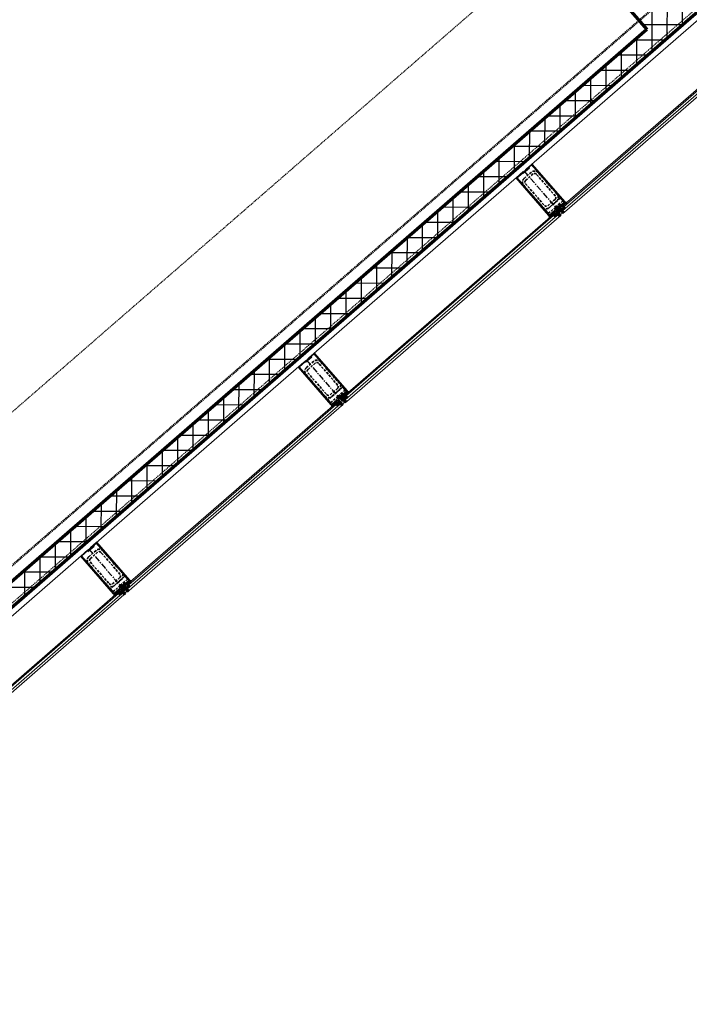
# Model space of a CAD drawing. Header units: millimetres. Extents: x 98667 to 994031, y -2704 to 533009.
# Tile 108 of 153: x 499098 to 502581, y 243832 to 248955. Entities that reach past the tile are written whole.
import ezdxf

# ---------------------------------------------------------------- set-up
doc = ezdxf.new("R2010")
doc.units = ezdxf.units.MM
for name, pattern in [('AP03000E0$0$CENTER', [50.8, 31.75, -6.35, 6.35, -6.35]), ('AP03000E0$0$HIDDEN', [9.525, 6.35, -3.175]), ('AP03000E0$0$HIDDENX2', [19.05, 12.7, -6.35])]:
    doc.linetypes.add(name, pattern=pattern)
for name, color, linetype, lineweight in [('A-WALL-FULL', 6, 'Continuous', 70), ('A-WALL-PATT', 5, 'Continuous', 15), ('AP03000E0$0$A-GLAZ-FULL-EXTR', 2, 'Continuous', 20), ('AP03000E0$0$A-GLAZ-MULL-EXTR', 3, 'Continuous', 35), ('AP03000E0$0$A-WALL-FNSH', 1, 'Continuous', 15)]:
    doc.layers.add(name, color=color, linetype=linetype, lineweight=lineweight)
doc.layers.add('A-WALL-PATT-50', color=5, linetype='Continuous')
doc.layers.add('AP03000E0$0$A-Slab Edge Guide', color=55, linetype='Continuous', lineweight=15, plot=False)

msp = doc.modelspace()

# ---------------------------------------------------------------- linework, layer by layer
at = {"color": 251, "linetype": 'AP03000E0$0$CENTER'}
for p, q in [((501721.4, 248168), (501918.2, 247941.6)), ((500589.4, 247183.9), (500786.2, 246957.5)), ((499457.3, 246199.8), (499654.1, 245973.4))]:
    msp.add_line(p, q, dxfattribs=at)
at = {"layer": 'A-WALL-FULL', "color": 251, "linetype": 'ByBlock'}
for p, q in [((497108.8, 244204.6), (508490.5, 254099.4)), ((500839, 250654.4), (502361.1, 248903.5)), ((502361.1, 248903.5), (498844, 245846.1))]:
    msp.add_line(p, q, dxfattribs=at)
at = {"layer": 'A-WALL-PATT', "color": 251, "linetype": 'Continuous'}
for p, q in [((502387.4, 248793.6), (502388.4, 249176.9)), ((502546.5, 248931.9), (502546.7, 248994.9)), ((502542.2, 248928.2), (502339.1, 248928.8)), ((502360.2, 248770), (502208, 248770.4)), ((502228.2, 248655.3), (502228.6, 248788.3)), ((502069.1, 248516.9), (502069.5, 248650)), ((502178.2, 248611.8), (502026, 248612.2)), ((501910, 248378.6), (501910.3, 248511.6)), ((501996.2, 248453.5), (501844, 248453.9)), ((501750.8, 248240.2), (501751.2, 248373.3)), ((501814.1, 248295.3), (501661.9, 248295.7)), ((501591.7, 248101.9), (501592.1, 248235)), ((501632.1, 248137), (501479.9, 248137.4)), ((501432.6, 247963.5), (501432.9, 248096.6)), ((501450.1, 247978.8), (501297.8, 247979.2)), ((501273.4, 247825.2), (501273.8, 247958.3)), ((501114.3, 247686.9), (501114.7, 247820)), ((501268, 247820.5), (501115.8, 247820.9)), ((501086, 247662.3), (500933.7, 247662.7)), ((500955.2, 247548.5), (500955.5, 247681.6)), ((500796, 247410.2), (500796.4, 247543.3)), ((500904, 247504), (500751.7, 247504.4)), ((500636.9, 247271.8), (500637.3, 247405)), ((500721.9, 247345.8), (500569.7, 247346.2)), ((500477.8, 247133.5), (500478.1, 247266.6)), ((500539.9, 247187.5), (500387.6, 247187.9)), ((500318.6, 246995.2), (500319, 247128.3)), ((500357.9, 247029.3), (500205.6, 247029.7)), ((500159.5, 246856.8), (500159.9, 246990)), ((500000.4, 246718.5), (500000.8, 246851.6)), ((500175.9, 246871), (500023.5, 246871.4)), ((499841.3, 246580.1), (499841.6, 246713.3)), ((499993.8, 246712.8), (499841.5, 246713.2)), ((499811.8, 246554.5), (499659.4, 246554.9)), ((499682.1, 246441.8), (499682.5, 246575)), ((499523, 246303.4), (499523.4, 246436.6)), ((499629.8, 246396.3), (499477.4, 246396.7)), ((499363.9, 246165.1), (499364.2, 246298.3)), ((499447.7, 246238), (499295.3, 246238.4)), ((499204.7, 246026.8), (499205.1, 246160)), ((499265.7, 246079.8), (499113.3, 246080.2))]:
    msp.add_line(p, q, dxfattribs=at)
at = {"layer": 'A-WALL-PATT-50', "color": 251, "linetype": 'Continuous'}
for p, q in [((502387.4, 248793.6), (502388.4, 249176.9)), ((502466.9, 248862.8), (502467.5, 249085.9)), ((502546.5, 248931.9), (502546.7, 248994.9)), ((502542.2, 248928.2), (502339.1, 248928.8)), ((502451.2, 248849.1), (502299.1, 248849.5)), ((502307.8, 248724.4), (502308.2, 248857.5)), ((502360.2, 248770), (502208, 248770.4)), ((502228.2, 248655.3), (502228.6, 248788.3)), ((502269.2, 248690.9), (502117, 248691.3)), ((502148.7, 248586.1), (502149, 248719.1)), ((502069.1, 248516.9), (502069.5, 248650)), ((502178.2, 248611.8), (502026, 248612.2)), ((502087.2, 248532.6), (501935, 248533)), ((501989.5, 248447.7), (501989.9, 248580.8)), ((501910, 248378.6), (501910.3, 248511.6)), ((501830.4, 248309.4), (501830.8, 248442.5)), ((501996.2, 248453.5), (501844, 248453.9)), ((501750.8, 248240.2), (501751.2, 248373.3)), ((501905.1, 248374.4), (501752.9, 248374.8)), ((501814.1, 248295.3), (501661.9, 248295.7)), ((501671.3, 248171.1), (501671.6, 248304.1)), ((501591.7, 248101.9), (501592.1, 248235)), ((501723.1, 248216.1), (501570.9, 248216.5)), ((501632.1, 248137), (501479.9, 248137.4)), ((501512.1, 248032.7), (501512.5, 248165.8)), ((501432.6, 247963.5), (501432.9, 248096.6)), ((501353, 247894.4), (501353.4, 248027.5)), ((501541.1, 248057.9), (501388.9, 248058.3)), ((501450.1, 247978.8), (501297.8, 247979.2)), ((501273.4, 247825.2), (501273.8, 247958.3)), ((501193.9, 247756), (501194.2, 247889.1)), ((501359, 247899.6), (501206.8, 247900.1)), ((501114.3, 247686.9), (501114.7, 247820)), ((501268, 247820.5), (501115.8, 247820.9)), ((501177, 247741.4), (501024.8, 247741.8)), ((501034.7, 247617.7), (501035.1, 247750.8)), ((501086, 247662.3), (500933.7, 247662.7)), ((500955.2, 247548.5), (500955.5, 247681.6)), ((500875.6, 247479.3), (500876, 247612.5)), ((500995, 247583.1), (500842.7, 247583.6)), ((500796, 247410.2), (500796.4, 247543.3)), ((500716.5, 247341), (500716.8, 247474.1)), ((500904, 247504), (500751.7, 247504.4)), ((500813, 247424.9), (500660.7, 247425.3)), ((500636.9, 247271.8), (500637.3, 247405)), ((500557.3, 247202.7), (500557.7, 247335.8)), ((500721.9, 247345.8), (500569.7, 247346.2)), ((500477.8, 247133.5), (500478.1, 247266.6)), ((500630.9, 247266.6), (500478.6, 247267.1)), ((500539.9, 247187.5), (500387.6, 247187.9)), ((500398.2, 247064.3), (500398.6, 247197.5)), ((500448.9, 247108.4), (500296.6, 247108.8)), ((500318.6, 246995.2), (500319, 247128.3)), ((500239.1, 246926), (500239.4, 247059.1)), ((500357.9, 247029.3), (500205.6, 247029.7)), ((500266.9, 246950.1), (500114.5, 246950.6)), ((500159.5, 246856.8), (500159.9, 246990)), ((500080, 246787.6), (500080.3, 246920.8)), ((500000.4, 246718.5), (500000.8, 246851.6)), ((500175.9, 246871), (500023.5, 246871.4)), ((500084.8, 246791.9), (499932.5, 246792.3)), ((499920.8, 246649.3), (499921.2, 246782.5)), ((499841.3, 246580.1), (499841.6, 246713.3)), ((499993.8, 246712.8), (499841.5, 246713.2)), ((499761.7, 246511), (499762.1, 246644.1)), ((499902.8, 246633.6), (499750.5, 246634.1)), ((499811.8, 246554.5), (499659.4, 246554.9)), ((499682.1, 246441.8), (499682.5, 246575)), ((499602.6, 246372.6), (499602.9, 246505.8)), ((499523, 246303.4), (499523.4, 246436.6)), ((499720.8, 246475.4), (499568.4, 246475.8)), ((499629.8, 246396.3), (499477.4, 246396.7)), ((499443.4, 246234.3), (499443.8, 246367.5)), ((499363.9, 246165.1), (499364.2, 246298.3)), ((499538.8, 246317.1), (499386.4, 246317.6)), ((499284.3, 246095.9), (499284.7, 246229.1)), ((499447.7, 246238), (499295.3, 246238.4)), ((499356.7, 246158.9), (499204.3, 246159.3)), ((499204.7, 246026.8), (499205.1, 246160)), ((499265.7, 246079.8), (499113.3, 246080.2)), ((499125.2, 245957.6), (499125.5, 246090.8)), ((499174.7, 246000.6), (499022.3, 246001.1))]:
    msp.add_line(p, q, dxfattribs=at)
at = {"layer": 'AP03000E0$0$A-GLAZ-FULL-EXTR', "color": 251}
for p, q in [((501734.6, 248179.4), (502840.3, 249140.6)), ((503017.4, 248936.8), (501911.8, 247975.7)), ((501915.7, 247971.1), (503021.4, 248932.3)), ((503029.2, 248923.2), (501923.6, 247962.1)), ((501931.5, 247953), (503037.1, 248914.2)), ((500602.6, 247195.4), (501708.2, 248156.5)), ((501911.8, 247975.7), (501915.7, 247971.1)), ((501924.8, 247979), (501915.7, 247971.1)), ((501915.7, 247971.1), (501923.6, 247962.1)), ((501923.6, 247962.1), (501932.6, 247970)), ((501932.6, 247970), (501924.8, 247979)), ((501931.3, 247980.7), (501926.7, 247976.8)), ((501926.7, 247976.8), (501930.7, 247972.2)), ((501937.2, 247973.9), (501929.3, 247983)), ((501930.7, 247972.2), (501935.2, 247976.2)), ((501935.2, 247976.2), (501931.3, 247980.7)), ((501885.4, 247952.7), (500779.7, 246991.6)), ((500783.6, 246987.1), (501889.3, 247948.2)), ((501897.2, 247939.1), (500791.5, 246978)), ((500799.4, 246968.9), (501905, 247930.1)), ((501883.6, 247927.3), (501875.7, 247936.4)), ((501877.7, 247934.1), (501882.2, 247938)), ((501881.6, 247929.6), (501877.7, 247934.1)), ((501880.2, 247940.3), (501889.3, 247948.2)), ((501888.1, 247931.3), (501880.2, 247940.3)), ((501886.1, 247933.5), (501881.6, 247929.6)), ((501882.2, 247938), (501886.1, 247933.5)), ((501889.3, 247948.2), (501885.4, 247952.7)), ((501897.2, 247939.1), (501888.1, 247931.3)), ((501889.3, 247948.2), (501897.2, 247939.1)), ((501905, 247930.1), (501897.2, 247939.1)), ((501923.6, 247962.1), (501931.5, 247953)), ((499470.5, 246211.3), (500576.2, 247172.4)), ((500799.2, 246996.6), (500794.7, 246992.7)), ((500805.1, 246989.8), (500797.2, 246998.9)), ((500803.1, 246992.1), (500799.2, 246996.6)), ((500753.3, 246968.6), (499647.6, 246007.5)), ((499651.6, 246003), (500757.2, 246964.1)), ((500765.1, 246955), (499659.5, 245993.9)), ((499667.3, 245984.9), (500773, 246946)), ((500751.5, 246943.2), (500743.6, 246952.3)), ((500745.6, 246950), (500750.1, 246954)), ((500749.5, 246945.5), (500745.6, 246950)), ((500748.2, 246956.2), (500757.2, 246964.1)), ((500756, 246947.2), (500748.2, 246956.2)), ((500754.1, 246949.4), (500749.5, 246945.5)), ((500750.1, 246954), (500754.1, 246949.4)), ((500757.2, 246964.1), (500753.3, 246968.6)), ((500765.1, 246955), (500756, 246947.2)), ((500757.2, 246964.1), (500765.1, 246955)), ((500773, 246946), (500765.1, 246955)), ((500779.7, 246991.6), (500783.6, 246987.1)), ((500792.7, 246994.9), (500783.6, 246987.1)), ((500783.6, 246987.1), (500791.5, 246978)), ((500791.5, 246978), (500800.6, 246985.9)), ((500791.5, 246978), (500799.4, 246968.9)), ((500800.6, 246985.9), (500792.7, 246994.9)), ((500794.7, 246992.7), (500798.6, 246988.1)), ((500798.6, 246988.1), (500803.1, 246992.1)), ((498338.4, 245227.2), (499444.1, 246188.3)), ((499621.2, 245984.5), (498515.6, 245023.4)), ((498519.5, 245018.9), (499625.2, 245980)), ((499616.1, 245972.1), (499625.2, 245980)), ((499624, 245963.1), (499616.1, 245972.1)), ((499625.2, 245980), (499621.2, 245984.5)), ((499625.2, 245980), (499633, 245971)), ((499647.6, 246007.5), (499651.6, 246003)), ((499660.6, 246010.8), (499651.6, 246003)), ((499651.6, 246003), (499659.5, 245993.9)), ((499659.5, 245993.9), (499668.5, 246001.8)), ((499659.5, 245993.9), (499667.3, 245984.9)), ((499668.5, 246001.8), (499660.6, 246010.8)), ((499667.1, 246012.5), (499662.6, 246008.6)), ((499662.6, 246008.6), (499666.5, 246004.1)), ((499673, 246005.7), (499665.2, 246014.8)), ((499666.5, 246004.1), (499671.1, 246008)), ((499671.1, 246008), (499667.1, 246012.5)), ((499633, 245971), (498527.4, 245009.8)), ((498535.3, 245000.8), (499640.9, 245961.9)), ((499619.5, 245959.1), (499611.6, 245968.2)), ((499613.5, 245965.9), (499618.1, 245969.9)), ((499617.5, 245961.4), (499613.5, 245965.9)), ((499622, 245965.3), (499617.5, 245961.4)), ((499618.1, 245969.9), (499622, 245965.3)), ((499633, 245971), (499624, 245963.1)), ((499640.9, 245961.9), (499633, 245971))]:
    msp.add_line(p, q, dxfattribs=at)
at = {"layer": 'AP03000E0$0$A-GLAZ-FULL-EXTR', "color": 251, "linetype": 'Continuous'}
for p, q in [((501916.2, 247970.6), (501925.3, 247978.5)), ((501924.6, 247963), (501916.7, 247972)), ((501918.3, 247968.2), (501927.3, 247976.1)), ((501927, 247965), (501919.1, 247974.1)), ((501920.4, 247965.8), (501929.4, 247973.7)), ((501929.4, 247967.1), (501921.5, 247976.2)), ((501922.4, 247963.4), (501931.5, 247971.3)), ((501931.8, 247969.2), (501923.9, 247978.3)), ((501880.7, 247939.8), (501889.7, 247947.7)), ((501888.6, 247931.7), (501880.8, 247940.8)), ((501882.8, 247937.4), (501891.8, 247945.3)), ((501891, 247933.8), (501883.2, 247942.9)), ((501884.8, 247935), (501893.9, 247942.9)), ((501893.4, 247935.9), (501885.6, 247944.9)), ((501886.9, 247932.6), (501896, 247940.5)), ((501895.8, 247938), (501888, 247947)), ((500749.4, 246954.8), (500758.5, 246962.7)), ((500757.6, 246948.5), (500749.8, 246957.6)), ((500751.5, 246952.4), (500760.5, 246960.3)), ((500760, 246950.6), (500752.2, 246959.7)), ((500753.5, 246950), (500762.6, 246957.9)), ((500762.4, 246952.7), (500754.6, 246961.8)), ((500755.6, 246947.6), (500764.7, 246955.5)), ((500764.8, 246954.8), (500756.9, 246963.9)), ((500784.9, 246985.6), (500794, 246993.5)), ((500793.6, 246979.8), (500785.7, 246988.8)), ((500787, 246983.2), (500796, 246991.1)), ((500796, 246981.9), (500788.1, 246990.9)), ((500789.1, 246980.8), (500798.1, 246988.7)), ((500798.4, 246983.9), (500790.5, 246993)), ((500791.1, 246978.4), (500800.2, 246986.3)), ((499624.2, 245963.3), (499616.4, 245972.4)), ((499618.1, 245969.9), (499627.2, 245977.7)), ((499626.6, 245965.4), (499618.8, 245974.4)), ((499620.2, 245967.5), (499629.2, 245975.3)), ((499629, 245967.4), (499621.1, 245976.5)), ((499622.3, 245965.1), (499631.3, 245972.9)), ((499631.4, 245969.5), (499623.5, 245978.6)), ((499660.2, 245994.5), (499652.3, 246003.6)), ((499653.6, 246000.6), (499662.7, 246008.5)), ((499662.6, 245996.6), (499654.7, 246005.7)), ((499655.7, 245998.2), (499664.8, 246006.1)), ((499665, 245998.7), (499657.1, 246007.8)), ((499657.8, 245995.9), (499666.8, 246003.7)), ((499667.3, 246000.8), (499659.5, 246009.8))]:
    msp.add_line(p, q, dxfattribs=at)
at = {"layer": 'AP03000E0$0$A-GLAZ-MULL-EXTR', "color": 251}
for p, q in [((501749.5, 248184.4), (501717.8, 248156.9)), ((501719.6, 248162.4), (501747.5, 248186.7)), ((501729, 248174.5), (501762.9, 248204.1)), ((501730.9, 248172.3), (501729, 248174.5)), ((501762.6, 248199.8), (501730.9, 248172.3)), ((501747.5, 248186.7), (501749.5, 248184.4)), ((501893.9, 248048.9), (501762.6, 248199.8)), ((501762.9, 248204.1), (501933.5, 248007.8)), ((501679.9, 248131.9), (501717.7, 248164.7)), ((501850.5, 247935.7), (501679.9, 248131.9)), ((501715.8, 248159.1), (501684.2, 248131.6)), ((501684.2, 248131.6), (501815.4, 247980.6)), ((501717.8, 248156.9), (501715.8, 248159.1)), ((501717.7, 248164.7), (501719.6, 248162.4)), ((501931.2, 248005.9), (501893.9, 248048.9)), ((501815.4, 247980.6), (501852.8, 247937.6)), ((501880.6, 247965.8), (501912.3, 247993.4)), ((501914.3, 247991.1), (501886.3, 247966.8)), ((501897.7, 247976.7), (501901.4, 247979.9)), ((501923.9, 247946.5), (501897.7, 247976.7)), ((501901.4, 247979.9), (501931.2, 248005.9)), ((501936.8, 248004.1), (501904.7, 247976.2)), ((501904.7, 247976.2), (501927.7, 247949.8)), ((501912.3, 247993.4), (501914.3, 247991.1)), ((501936.8, 248004.1), (501919.8, 247989.3)), ((501919.8, 247989.3), (501923.1, 247985.5)), ((501923.1, 247985.5), (501943.8, 248003.6)), ((501933.5, 248007.8), (501936.8, 248004.1)), ((501943.8, 248003.6), (501936.8, 248004.1)), ((501853.8, 247931.9), (501850.5, 247935.7)), ((501852.8, 247937.6), (501882.6, 247963.5)), ((501874, 247942.9), (501853.3, 247924.8)), ((501853.3, 247924.8), (501853.8, 247931.9)), ((501885.8, 247959.8), (501853.8, 247931.9)), ((501853.8, 247931.9), (501870.8, 247946.6)), ((501870.8, 247946.6), (501874, 247942.9)), ((501882.6, 247963.5), (501880.6, 247965.8)), ((501908.8, 247933.4), (501885.8, 247959.8)), ((501886.3, 247966.8), (501912.6, 247936.6)), ((501912.6, 247936.6), (501908.8, 247933.4)), ((501927.7, 247949.8), (501923.9, 247946.5)), ((500587.6, 247178.3), (500615.5, 247202.6)), ((500596.9, 247190.4), (500630.9, 247220)), ((500630.6, 247215.7), (500598.9, 247188.2)), ((500615.5, 247202.6), (500617.5, 247200.3)), ((500761.8, 247064.8), (500630.6, 247215.7)), ((500630.9, 247220), (500801.4, 247023.7)), ((500547.9, 247147.8), (500585.6, 247180.6)), ((500583.8, 247175.1), (500552.1, 247147.5)), ((500585.8, 247172.8), (500583.8, 247175.1)), ((500585.6, 247180.6), (500587.6, 247178.3)), ((500617.5, 247200.3), (500585.8, 247172.8)), ((500598.9, 247188.2), (500596.9, 247190.4)), ((500718.4, 246951.6), (500547.9, 247147.8)), ((500552.1, 247147.5), (500683.3, 246996.6)), ((500799.2, 247021.8), (500761.8, 247064.8)), ((500683.3, 246996.6), (500720.7, 246953.5)), ((500748.5, 246981.7), (500780.2, 247009.3)), ((500782.2, 247007), (500754.3, 246982.7)), ((500769.4, 246995.9), (500799.2, 247021.8)), ((500804.7, 247020), (500772.7, 246992.1)), ((500780.2, 247009.3), (500782.2, 247007)), ((500804.7, 247020), (500787.7, 247005.2)), ((500787.7, 247005.2), (500791, 247001.4)), ((500791, 247001.4), (500811.8, 247019.5)), ((500801.4, 247023.7), (500804.7, 247020)), ((500811.8, 247019.5), (500804.7, 247020)), ((500721.7, 246947.8), (500718.4, 246951.6)), ((500720.7, 246953.5), (500750.5, 246979.5)), ((500742, 246958.8), (500721.2, 246940.7)), ((500721.2, 246940.7), (500721.7, 246947.8)), ((500753.8, 246975.7), (500721.7, 246947.8)), ((500721.7, 246947.8), (500738.7, 246962.6)), ((500738.7, 246962.6), (500742, 246958.8)), ((500750.5, 246979.5), (500748.5, 246981.7)), ((500776.7, 246949.3), (500753.8, 246975.7)), ((500754.3, 246982.7), (500780.5, 246952.5)), ((500765.6, 246992.6), (500769.4, 246995.9)), ((500791.8, 246962.4), (500765.6, 246992.6)), ((500772.7, 246992.1), (500795.6, 246965.7)), ((500780.5, 246952.5), (500776.7, 246949.3)), ((500795.6, 246965.7), (500791.8, 246962.4)), ((499464.8, 246206.4), (499498.8, 246235.9)), ((499498.5, 246231.6), (499466.8, 246204.1)), ((499629.7, 246080.7), (499498.5, 246231.6)), ((499498.8, 246235.9), (499669.4, 246039.6)), ((499415.8, 246163.7), (499453.5, 246196.5)), ((499451.7, 246191), (499420, 246163.4)), ((499453.7, 246188.7), (499451.7, 246191)), ((499453.5, 246196.5), (499455.5, 246194.2)), ((499485.4, 246216.3), (499453.7, 246188.7)), ((499455.5, 246194.2), (499483.4, 246218.5)), ((499466.8, 246204.1), (499464.8, 246206.4)), ((499483.4, 246218.5), (499485.4, 246216.3)), ((499586.4, 245967.5), (499415.8, 246163.7)), ((499420, 246163.4), (499551.2, 246012.5)), ((499667.1, 246037.7), (499629.7, 246080.7)), ((499616.5, 245997.6), (499648.2, 246025.2)), ((499650.1, 246022.9), (499622.2, 245998.6)), ((499637.3, 246011.8), (499667.1, 246037.7)), ((499672.7, 246035.9), (499640.6, 246008)), ((499648.2, 246025.2), (499650.1, 246022.9)), ((499672.7, 246035.9), (499655.7, 246021.1)), ((499659, 246017.3), (499679.7, 246035.4)), ((499669.4, 246039.6), (499672.7, 246035.9)), ((499679.7, 246035.4), (499672.7, 246035.9)), ((499551.2, 246012.5), (499588.6, 245969.5)), ((499588.6, 245969.5), (499618.4, 245995.4)), ((499609.9, 245974.7), (499589.2, 245956.7)), ((499621.7, 245991.6), (499589.6, 245963.7)), ((499589.6, 245963.7), (499606.6, 245978.5)), ((499606.6, 245978.5), (499609.9, 245974.7)), ((499618.4, 245995.4), (499616.5, 245997.6)), ((499644.7, 245965.2), (499621.7, 245991.6)), ((499622.2, 245998.6), (499648.5, 245968.5)), ((499633.5, 246008.5), (499637.3, 246011.8)), ((499659.8, 245978.3), (499633.5, 246008.5)), ((499640.6, 246008), (499663.6, 245981.6)), ((499655.7, 246021.1), (499659, 246017.3)), ((499663.6, 245981.6), (499659.8, 245978.3)), ((499589.6, 245963.7), (499586.4, 245967.5)), ((499589.2, 245956.7), (499589.6, 245963.7)), ((499648.5, 245968.5), (499644.7, 245965.2))]:
    msp.add_line(p, q, dxfattribs=at)
at = {"layer": 'AP03000E0$0$A-GLAZ-MULL-EXTR', "color": 251, "linetype": 'AP03000E0$0$HIDDENX2'}
for p, q in [((501760, 248161.7), (501722.2, 248128.9)), ((501768.2, 248152.3), (501730.4, 248119.5)), ((501884.2, 248037.9), (501785.8, 248151.1)), ((501893.7, 248046.1), (501795.2, 248159.3)), ((501719.8, 248093.7), (501818.2, 247980.4)), ((501729.2, 248101.9), (501827.6, 247988.6)), ((501910.1, 248027.2), (501834.6, 247961.6)), ((501923.2, 248012.1), (501910.1, 248027.2)), ((501845.3, 247987.4), (501883, 248020.2)), ((501847.7, 247946.5), (501885.4, 247979.3)), ((501853.5, 247978), (501891.2, 248010.8)), ((501885.4, 247979.3), (501923.2, 248012.1)), ((501834.6, 247961.6), (501847.7, 247946.5)), ((500627.9, 247177.6), (500590.2, 247144.8)), ((500636.1, 247168.2), (500598.4, 247135.4)), ((500752.2, 247053.8), (500653.7, 247167)), ((500761.6, 247062), (500663.2, 247175.2)), ((500587.7, 247109.6), (500686.1, 246996.4)), ((500597.1, 247117.8), (500695.6, 247004.6)), ((500778, 247043.1), (500702.5, 246977.5)), ((500713.2, 247003.3), (500750.9, 247036.1)), ((500721.4, 246993.9), (500759.1, 247026.7)), ((500753.4, 246995.2), (500791.1, 247028)), ((500791.1, 247028), (500778, 247043.1)), ((500702.5, 246977.5), (500715.6, 246962.4)), ((500715.6, 246962.4), (500753.4, 246995.2)), ((499495.8, 246193.6), (499458.1, 246160.7)), ((499504, 246184.1), (499466.3, 246151.3)), ((499620.1, 246069.7), (499521.7, 246182.9)), ((499629.5, 246077.9), (499531.1, 246191.1)), ((499455.6, 246125.5), (499554.1, 246012.3)), ((499465.1, 246133.7), (499563.5, 246020.5)), ((499645.9, 246059), (499570.5, 245993.4)), ((499581.1, 246019.2), (499618.9, 246052)), ((499589.3, 246009.8), (499627.1, 246042.6)), ((499621.3, 246011.1), (499659, 246043.9)), ((499659, 246043.9), (499645.9, 246059)), ((499570.5, 245993.4), (499583.6, 245978.3)), ((499583.6, 245978.3), (499621.3, 246011.1))]:
    msp.add_line(p, q, dxfattribs=at)
at = {"layer": 'AP03000E0$0$A-GLAZ-MULL-EXTR', "color": 251, "linetype": 'Continuous'}
for p, q in [((501920.6, 247988.3), (501938.6, 248003.9)), ((501924.5, 247986.7), (501921.2, 247990.5)), ((501922.7, 247986), (501943.1, 248003.6)), ((501926.9, 247988.8), (501923.6, 247992.6)), ((501929.3, 247990.9), (501926, 247994.7)), ((501931.7, 247993), (501928.4, 247996.8)), ((501934.1, 247995.1), (501930.8, 247998.8)), ((501936.5, 247997.2), (501933.2, 248000.9)), ((501938.9, 247999.2), (501935.6, 248003)), ((501941.3, 248001.3), (501939, 248003.9)), ((501943.7, 248003.4), (501943.5, 248003.6)), ((501853.4, 247925.8), (501873.6, 247943.4)), ((501855, 247926.3), (501853.5, 247928.1)), ((501853.7, 247930.3), (501871.5, 247945.8)), ((501857.4, 247928.4), (501854.1, 247932.2)), ((501859.8, 247930.5), (501856.5, 247934.3)), ((501862.2, 247932.6), (501858.9, 247936.4)), ((501864.6, 247934.7), (501861.3, 247938.4)), ((501867, 247936.7), (501863.7, 247940.5)), ((501869.4, 247938.8), (501866.1, 247942.6)), ((501871.8, 247940.9), (501868.5, 247944.7)), ((500791.1, 247001.5), (500787.8, 247005.3)), ((500789.3, 247003.4), (500808.2, 247019.7)), ((500793.5, 247003.6), (500790.2, 247007.3)), ((500795.9, 247005.6), (500792.6, 247009.4)), ((500798.3, 247007.7), (500795, 247011.5)), ((500800.7, 247009.8), (500797.4, 247013.6)), ((500803.1, 247011.9), (500799.8, 247015.7)), ((500805.5, 247014), (500802.2, 247017.8)), ((500807.9, 247016.1), (500804.6, 247019.8)), ((500810.3, 247018.1), (500808.9, 247019.7)), ((500721.5, 246944.5), (500740.2, 246960.8)), ((500724, 246943.2), (500721.6, 246945.9)), ((500726.4, 246945.2), (500723.1, 246949)), ((500728.8, 246947.3), (500725.5, 246951.1)), ((500731.2, 246949.4), (500727.9, 246953.2)), ((500733.6, 246951.5), (500730.3, 246955.3)), ((500736, 246953.6), (500732.7, 246957.4)), ((500738.4, 246955.7), (500735.1, 246959.4)), ((500740.8, 246957.7), (500737.5, 246961.5)), ((500721.6, 246941.1), (500721.3, 246941.5)), ((499656, 246020.8), (499673.3, 246035.8)), ((499658, 246018.4), (499677.8, 246035.5)), ((499662.5, 246020.4), (499659.2, 246024.2)), ((499664.9, 246022.5), (499661.6, 246026.3)), ((499667.3, 246024.6), (499664, 246028.3)), ((499669.7, 246026.6), (499666.4, 246030.4)), ((499672.1, 246028.7), (499668.8, 246032.5)), ((499674.5, 246030.8), (499671.2, 246034.6)), ((499676.9, 246032.9), (499674.4, 246035.8)), ((499679.3, 246035), (499678.8, 246035.4)), ((499589.3, 245958.8), (499608.9, 245975.8)), ((499589.6, 245963.3), (499606.8, 245978.2)), ((499602.6, 245968.3), (499599.3, 245972.1)), ((499605, 245970.4), (499601.7, 245974.2)), ((499607.4, 245972.5), (499604.1, 245976.3)), ((499609.8, 245974.6), (499606.5, 245978.3)), ((499660.1, 246018.3), (499656.8, 246022.1)), ((499590.6, 245957.9), (499589.3, 245959.3)), ((499593, 245960), (499589.7, 245963.8)), ((499595.4, 245962.1), (499592.1, 245965.8)), ((499597.8, 245964.2), (499594.5, 245967.9)), ((499600.2, 245966.2), (499596.9, 245970))]:
    msp.add_line(p, q, dxfattribs=at)
at = {"layer": 'AP03000E0$0$A-GLAZ-MULL-EXTR', "color": 251, "linetype": 'AP03000E0$0$HIDDENX2'}
for centre, radius, start, end in [((501738.6, 248110.1), 25, 131, 221), ((501776.4, 248142.9), 25, 41, 131), ((501776.4, 248142.9), 12.5, 41, 131), ((501738.6, 248110.1), 12.5, 131, 221), ((501874.8, 248029.7), 12.5, 311, 41), ((501874.8, 248029.7), 25, 311, 41), ((501837.1, 247996.8), 25, 221, 311), ((501837.1, 247996.8), 12.5, 221, 311), ((500644.3, 247158.8), 25, 41, 131), ((500644.3, 247158.8), 12.5, 41, 131), ((500606.6, 247126), 25, 131, 221), ((500606.6, 247126), 12.5, 131, 221), ((500742.7, 247045.6), 12.5, 311, 41), ((500742.7, 247045.6), 25, 311, 41), ((500705, 247012.8), 25, 221, 311), ((500705, 247012.8), 12.5, 221, 311), ((499512.3, 246174.7), 25, 41, 131), ((499512.3, 246174.7), 12.5, 41, 131), ((499474.5, 246141.9), 25, 131, 221), ((499474.5, 246141.9), 12.5, 131, 221), ((499610.7, 246061.5), 25, 311, 41), ((499610.7, 246061.5), 12.5, 311, 41), ((499572.9, 246028.7), 25, 221, 311), ((499572.9, 246028.7), 12.5, 221, 311)]:
    msp.add_arc(centre, radius, start, end, dxfattribs=at)
at = {"layer": 'AP03000E0$0$A-GLAZ-MULL-EXTR', "color": 251}
for centre in [(501904.5, 247934.5), (501905.2, 247933.7), (501905.8, 247933), (501906.5, 247932.2), (501907.1, 247931.5), (501907.8, 247930.7), (501927.2, 247954.2), (501927.8, 247953.4), (501928.5, 247952.7), (501929.1, 247951.9), (501929.8, 247951.1), (501930.4, 247950.4), (500772.5, 246950.4), (500773.1, 246949.6), (500773.8, 246948.9), (500774.4, 246948.1), (500775.1, 246947.4), (500775.7, 246946.6), (500795.1, 246970.1), (500795.8, 246969.3), (500796.4, 246968.6), (500797.1, 246967.8), (500797.7, 246967.1), (500798.4, 246966.3), (499663, 245986), (499663.7, 245985.2), (499664.3, 245984.5), (499665, 245983.7), (499665.7, 245983), (499666.3, 245982.2), (499640.4, 245966.3), (499641, 245965.5), (499641.7, 245964.8), (499642.4, 245964), (499643, 245963.3), (499643.7, 245962.5)]:
    msp.add_arc(centre, 2.83, 69.0607, 192.9393, dxfattribs=at)
at = {"layer": 'AP03000E0$0$A-Slab Edge Guide', "color": 251, "linetype": 'AP03000E0$0$HIDDEN'}
msp.add_line((599119.7, 333895), (483649.2, 233518), dxfattribs=at)
at = {"layer": 'AP03000E0$0$A-WALL-FNSH', "color": 251, "linetype": 'AP03000E0$0$HIDDEN'}
for p, q in [((599513.3, 333442.2), (484042.8, 233065.2)), ((599516.6, 333438.4), (484046.1, 233061.4)), ((599611.7, 333329), (484141.2, 232952))]:
    msp.add_line(p, q, dxfattribs=at)

doc.saveas('drawing.dxf')
